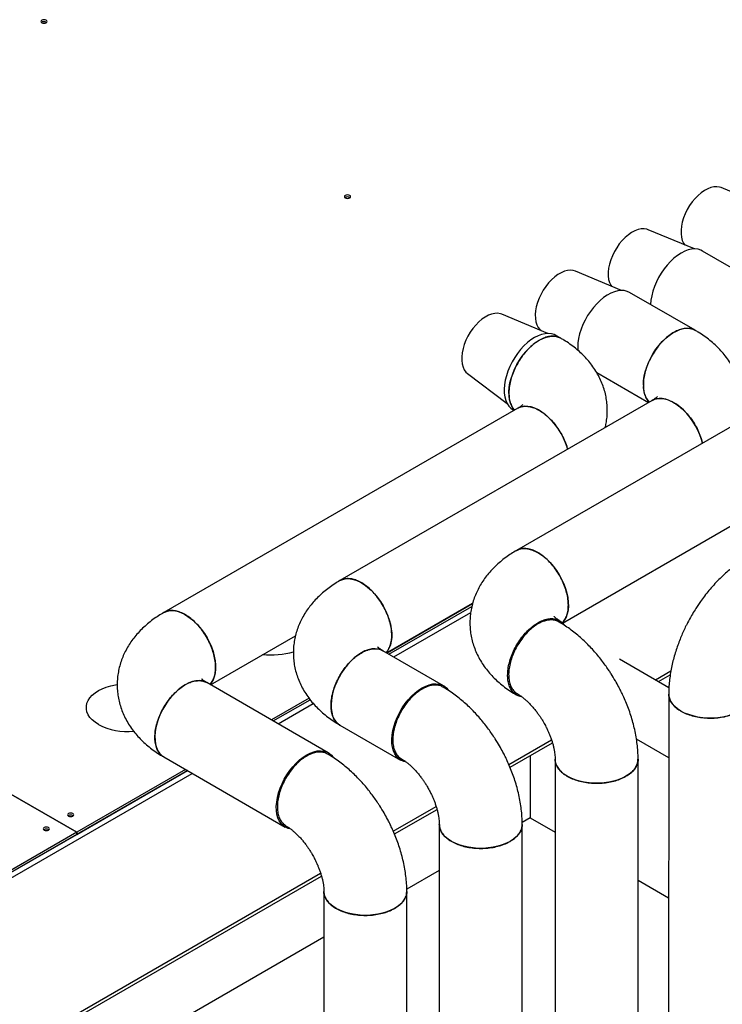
# Model space of a CAD drawing. Header units: millimetres. Extents: x 0 to 841, y 0 to 594.
# Tile 192 of 256: x 765 to 781, y 220 to 243. Entities that reach past the tile are written whole.
import ezdxf

# ---------------------------------------------------------------- set-up
doc = ezdxf.new("R2010")
doc.units = ezdxf.units.MM
doc.layers.add('TRAIT-FORT', color=4, linetype='Continuous', lineweight=25)

msp = doc.modelspace()

# ---------------------------------------------------------------- linework, layer by layer
at = {"layer": 'TRAIT-FORT', "color": 4, "linetype": 'Continuous', "lineweight": 25}
for p, q in [((739.657, 239.685), (766.018, 224.467)), ((766.019, 224.468), (739.658, 239.685)), ((782.102, 239.038), (781.028, 239.488)), ((780.405, 238.058), (779.331, 238.508)), ((783.543, 236.295), (780.596, 238.011)), ((778.704, 237.092), (777.634, 237.54)), ((780.424, 236.163), (778.896, 237.045)), ((776.989, 236.091), (775.92, 236.539)), ((776.836, 236.158), (776.847, 236.15)), ((777.292, 235.98), (777.182, 236.044)), ((777.689, 235.771), (777.693, 235.688)), ((775.122, 235.157), (776.045, 234.455)), ((778.131, 235.178), (779.338, 234.481)), ((779.424, 234.531), (772.15, 230.332)), ((782.54, 234.657), (776.263, 231.033)), ((776.292, 234.347), (768.047, 229.587)), ((776.182, 234.312), (776.206, 234.298)), ((777.335, 229.343), (783.54, 232.925)), ((773.236, 228.649), (775.241, 229.807)), ((775.235, 229.788), (773.249, 228.641)), ((773.291, 228.617), (775.223, 229.732)), ((773.404, 228.552), (775.195, 229.585)), ((769.133, 227.905), (771.114, 229.049)), ((774.564, 227.882), (773.15, 228.699)), ((779.812, 227.836), (778.662, 228.5)), ((779.496, 228.018), (779.859, 228.227)), ((779.567, 227.978), (779.843, 228.137)), ((771.875, 226.322), (769.047, 227.955)), ((771.43, 227.591), (770.553, 227.085)), ((779.808, 227.687), (779.802, 218.504)), ((770.595, 227.061), (771.455, 227.557)), ((770.708, 226.995), (771.529, 227.469)), ((772.15, 226.967), (773.564, 226.15)), ((776.083, 226.048), (777.078, 226.622)), ((776.112, 225.983), (777.099, 226.553)), ((779.807, 226.206), (779.056, 226.64)), ((768.047, 226.223), (770.875, 224.59)), ((776.583, 226.255), (776.583, 224.801)), ((777.163, 226.169), (777.159, 216.973)), ((779.091, 216.972), (779.095, 226.169)), ((768.595, 225.906), (760.945, 221.489)), ((761.058, 221.424), (768.708, 225.841)), ((768.553, 225.93), (766.019, 224.468)), ((766.019, 224.419), (768.595, 225.906)), ((773.392, 224.494), (774.39, 225.071)), ((773.42, 224.429), (774.411, 225.001)), ((774.464, 224.65), (774.464, 215.418)), ((776.583, 224.801), (776.395, 224.693)), ((776.396, 215.418), (776.396, 224.65)), ((776.583, 224.801), (777.162, 224.467)), ((766.018, 224.467), (760.902, 221.514)), ((760.945, 221.489), (766.018, 224.418)), ((766.018, 224.418), (766.018, 224.467)), ((766.019, 224.419), (766.018, 224.419)), ((766.019, 224.468), (766.019, 224.419)), ((764.566, 219.399), (771.699, 223.517)), ((764.636, 219.358), (771.72, 223.448)), ((774.464, 223.578), (773.706, 223.14)), ((779.094, 223.352), (779.805, 222.941)), ((771.775, 223.09), (771.775, 213.869)), ((773.707, 213.869), (773.707, 223.09)), ((771.775, 222.026), (765.704, 218.521))]:
    msp.add_line(p, q, dxfattribs=at)
at = {"layer": 'TRAIT-FORT', "color": 4, "linetype": 'Continuous', "lineweight": 25, "flags": 128}
for points in [[(765.204, 243.33), (765.227, 243.321), (765.255, 243.317), (765.282, 243.321), (765.306, 243.33), (765.321, 243.343), (765.327, 243.359), (765.321, 243.375), (765.306, 243.388), (765.282, 243.397), (765.255, 243.401), (765.227, 243.397), (765.204, 243.388), (765.188, 243.375), (765.183, 243.359), (765.188, 243.343), (765.204, 243.33)], [(781.028, 239.488), (780.994, 239.499), (780.931, 239.51), (780.862, 239.507), (780.79, 239.491), (780.715, 239.462), (780.64, 239.422), (780.565, 239.37), (780.491, 239.307), (780.421, 239.235), (780.354, 239.155), (780.294, 239.068), (780.239, 238.976), (780.192, 238.88), (780.154, 238.783), (780.124, 238.686), (780.104, 238.59), (780.094, 238.498), (780.094, 238.41), (780.104, 238.33), (780.124, 238.257), (780.154, 238.194), (780.184, 238.151)], [(772.275, 239.248), (772.298, 239.239), (772.326, 239.235), (772.353, 239.239), (772.377, 239.248), (772.392, 239.261), (772.398, 239.277), (772.392, 239.293), (772.377, 239.306), (772.353, 239.315), (772.326, 239.319), (772.298, 239.315), (772.275, 239.306), (772.259, 239.293), (772.254, 239.277), (772.259, 239.261), (772.275, 239.248)], [(779.331, 238.508), (779.297, 238.52), (779.234, 238.53), (779.165, 238.527), (779.093, 238.511), (779.018, 238.483), (778.943, 238.442), (778.868, 238.39), (778.794, 238.327), (778.724, 238.255), (778.657, 238.175), (778.596, 238.088), (778.542, 237.996), (778.495, 237.901), (778.457, 237.803), (778.427, 237.706), (778.407, 237.61), (778.397, 237.518), (778.397, 237.431), (778.407, 237.35), (778.427, 237.277), (778.457, 237.214), (778.473, 237.189)], [(780.096, 237.962), (780.013, 237.908), (779.93, 237.843), (779.85, 237.769), (779.773, 237.685), (779.701, 237.595), (779.634, 237.498), (779.573, 237.396), (779.52, 237.29), (779.475, 237.183), (779.439, 237.075), (779.412, 236.968), (779.394, 236.864), (779.386, 236.763), (779.386, 236.762)], [(780.596, 238.011), (780.557, 238.031), (780.491, 238.051), (780.419, 238.058), (780.342, 238.053), (780.262, 238.035), (780.18, 238.004), (780.096, 237.962)], [(777.634, 237.54), (777.585, 237.556), (777.52, 237.563), (777.45, 237.557), (777.377, 237.538), (777.302, 237.506), (777.227, 237.462), (777.152, 237.407), (777.079, 237.342), (777.01, 237.268), (776.944, 237.186), (776.885, 237.098), (776.833, 237.005), (776.788, 236.909), (776.752, 236.811), (776.724, 236.714), (776.707, 236.619), (776.699, 236.528), (776.702, 236.442), (776.714, 236.363), (776.737, 236.293), (776.769, 236.232), (776.809, 236.182), (776.836, 236.158)], [(778.896, 237.045), (778.842, 237.071), (778.773, 237.088), (778.7, 237.092), (778.622, 237.084), (778.542, 237.062), (778.459, 237.029), (778.375, 236.983), (778.292, 236.927), (778.21, 236.859), (778.13, 236.783), (778.055, 236.697), (777.984, 236.605), (777.919, 236.506), (777.86, 236.403), (777.81, 236.297), (777.767, 236.189), (777.733, 236.081), (777.709, 235.974), (777.694, 235.871), (777.689, 235.771)], [(775.92, 236.539), (775.886, 236.55), (775.822, 236.561), (775.754, 236.558), (775.681, 236.542), (775.607, 236.513), (775.531, 236.473), (775.456, 236.421), (775.383, 236.358), (775.312, 236.286), (775.246, 236.206), (775.185, 236.119), (775.131, 236.027), (775.084, 235.931), (775.045, 235.834), (775.016, 235.737), (774.996, 235.641), (774.986, 235.549), (774.986, 235.461), (774.996, 235.381), (775.016, 235.308), (775.045, 235.245), (775.084, 235.192), (775.122, 235.157)], [(777.182, 236.044), (777.143, 236.063), (777.077, 236.083), (777.005, 236.091), (776.928, 236.085), (776.848, 236.067), (776.765, 236.037), (776.682, 235.994)], [(779.217, 234.889), (779.221, 234.989), (779.236, 235.092), (779.261, 235.199), (779.295, 235.307), (779.337, 235.415), (779.388, 235.521), (779.446, 235.624), (779.511, 235.723), (779.582, 235.815), (779.658, 235.901), (779.737, 235.977), (779.819, 236.045), (779.903, 236.101), (779.986, 236.147), (780.069, 236.181), (780.15, 236.202), (780.228, 236.21), (780.301, 236.206), (780.369, 236.189), (780.424, 236.163)], [(776.682, 235.994), (776.598, 235.94), (776.516, 235.876), (776.435, 235.801), (776.359, 235.718), (776.287, 235.627), (776.22, 235.53), (776.16, 235.428), (776.107, 235.322), (776.062, 235.214), (776.026, 235.106), (776, 234.999), (775.982, 234.895), (775.975, 234.794), (775.977, 234.699), (775.99, 234.61), (776.012, 234.529), (776.043, 234.458), (776.084, 234.397), (776.133, 234.346), (776.182, 234.312)], [(776.219, 234.305), (776.194, 234.333), (776.153, 234.394), (776.122, 234.466), (776.1, 234.546), (776.088, 234.635), (776.085, 234.73), (776.092, 234.831), (776.11, 234.936), (776.137, 235.043), (776.173, 235.151), (776.217, 235.258), (776.27, 235.364), (776.33, 235.466), (776.397, 235.563), (776.469, 235.654), (776.546, 235.737), (776.626, 235.812), (776.708, 235.877), (776.792, 235.931)], [(776.792, 235.931), (776.875, 235.973), (776.958, 236.004), (777.038, 236.022), (777.115, 236.027), (777.187, 236.019), (777.253, 235.999), (777.292, 235.98)], [(780.595, 233.534), (780.571, 233.62), (780.532, 233.728), (780.486, 233.836), (780.431, 233.94), (780.369, 234.041), (780.301, 234.137), (780.228, 234.226), (780.15, 234.307), (780.069, 234.38), (779.986, 234.442), (779.903, 234.493), (779.819, 234.532), (779.737, 234.56), (779.658, 234.575), (779.582, 234.577), (779.511, 234.566), (779.446, 234.543), (779.424, 234.531)], [(777.452, 233.392), (777.439, 233.437), (777.401, 233.545), (777.354, 233.652), (777.299, 233.757), (777.237, 233.858), (777.169, 233.954), (777.096, 234.043), (777.018, 234.124), (776.937, 234.196), (776.855, 234.258), (776.771, 234.31), (776.687, 234.349), (776.605, 234.377), (776.526, 234.391), (776.45, 234.393), (776.38, 234.383), (776.315, 234.359), (776.292, 234.347)], [(776.263, 231.033), (776.27, 231.037), (776.334, 231.064), (776.403, 231.078), (776.478, 231.079), (776.556, 231.067), (776.638, 231.043), (776.721, 231.006), (776.805, 230.958), (776.888, 230.898), (776.969, 230.829), (777.048, 230.75), (777.122, 230.663), (777.192, 230.568), (777.255, 230.469), (777.312, 230.365), (777.361, 230.258), (777.401, 230.15), (777.433, 230.042), (777.455, 229.936), (777.467, 229.833), (777.47, 229.735), (777.462, 229.643), (777.445, 229.558), (777.418, 229.482), (777.382, 229.415), (777.337, 229.359), (777.326, 229.348)], [(772.15, 230.332), (772.172, 230.343), (772.238, 230.367), (772.308, 230.378), (772.384, 230.376), (772.463, 230.361), (772.545, 230.333), (772.629, 230.294), (772.713, 230.243), (772.795, 230.18), (772.876, 230.108), (772.954, 230.027), (773.027, 229.938), (773.095, 229.842), (773.157, 229.741), (773.212, 229.636), (773.259, 229.529), (773.297, 229.421), (773.326, 229.314), (773.346, 229.208), (773.356, 229.106), (773.356, 229.01), (773.346, 228.919), (773.326, 228.837), (773.297, 228.763), (773.259, 228.699), (773.223, 228.656)], [(768.047, 229.587), (768.069, 229.599), (768.134, 229.623), (768.205, 229.634), (768.281, 229.632), (768.36, 229.617), (768.442, 229.589), (768.526, 229.55), (768.609, 229.498), (768.692, 229.436), (768.773, 229.364), (768.851, 229.283), (768.924, 229.194), (768.992, 229.098), (769.054, 228.997), (769.109, 228.892), (769.155, 228.785), (769.194, 228.677), (769.223, 228.569), (769.243, 228.464), (769.252, 228.362), (769.252, 228.266), (769.243, 228.175), (769.223, 228.093), (769.194, 228.019), (769.155, 227.955), (769.12, 227.912)], [(773.15, 228.699), (773.111, 228.718), (773.045, 228.738), (772.973, 228.745), (772.896, 228.74), (772.816, 228.722), (772.733, 228.692), (772.65, 228.649)], [(772.65, 228.649), (772.566, 228.595), (772.484, 228.53), (772.404, 228.456), (772.327, 228.373), (772.255, 228.282), (772.188, 228.185), (772.128, 228.083), (772.075, 227.977), (772.031, 227.869), (771.994, 227.761), (771.968, 227.654), (771.95, 227.549), (771.943, 227.449), (771.945, 227.354), (771.958, 227.265), (771.98, 227.184), (772.011, 227.113), (772.052, 227.052), (772.101, 227.001), (772.15, 226.967)], [(766.524, 226.98), (766.446, 227.03), (766.38, 227.085), (766.326, 227.145), (766.285, 227.208), (766.257, 227.273), (766.243, 227.34), (766.243, 227.407), (766.257, 227.474), (766.285, 227.54), (766.326, 227.602), (766.38, 227.662), (766.446, 227.717), (766.524, 227.768), (766.611, 227.812), (766.707, 227.851), (766.81, 227.882), (766.919, 227.906), (766.96, 227.913)], [(768.547, 227.905), (768.463, 227.851), (768.381, 227.786), (768.3, 227.712), (768.224, 227.629), (768.152, 227.538), (768.085, 227.441), (768.025, 227.339), (767.972, 227.233), (767.927, 227.125), (767.891, 227.017), (767.865, 226.91), (767.847, 226.805), (767.84, 226.705), (767.842, 226.61), (767.855, 226.521), (767.877, 226.44), (767.908, 226.369), (767.949, 226.308), (767.998, 226.257), (768.047, 226.223)], [(769.047, 227.955), (769.008, 227.974), (768.942, 227.994), (768.87, 228.001), (768.793, 227.996), (768.713, 227.978), (768.63, 227.948), (768.547, 227.905)], [(773.677, 226.109), (773.635, 226.12), (773.571, 226.146), (773.515, 226.185), (773.466, 226.235), (773.426, 226.297), (773.394, 226.368), (773.372, 226.449), (773.36, 226.537), (773.357, 226.632), (773.365, 226.733), (773.382, 226.838), (773.409, 226.945), (773.445, 227.053), (773.489, 227.161), (773.542, 227.266), (773.602, 227.368), (773.669, 227.465), (773.741, 227.556), (773.818, 227.64), (773.898, 227.714), (773.98, 227.779), (774.064, 227.833)], [(774.064, 227.833), (774.148, 227.875), (774.23, 227.906), (774.31, 227.924), (774.387, 227.929), (774.459, 227.922), (774.526, 227.901), (774.586, 227.869), (774.638, 227.824), (774.672, 227.783)], [(781.457, 227.292), (781.37, 227.247), (781.274, 227.209), (781.171, 227.177), (781.062, 227.154), (780.948, 227.137), (780.833, 227.129), (780.716, 227.129), (780.6, 227.138), (780.487, 227.154), (780.378, 227.178), (780.274, 227.209), (780.178, 227.247), (780.091, 227.292), (780.014, 227.343), (779.948, 227.398), (779.893, 227.458), (779.852, 227.521), (779.824, 227.586), (779.81, 227.653), (779.808, 227.687)], [(770.988, 224.549), (770.946, 224.559), (770.883, 224.586), (770.826, 224.624), (770.777, 224.675), (770.737, 224.736), (770.705, 224.808), (770.683, 224.888), (770.671, 224.977), (770.668, 225.072), (770.676, 225.173), (770.693, 225.277), (770.72, 225.384), (770.756, 225.493), (770.801, 225.6), (770.853, 225.706), (770.913, 225.808), (770.98, 225.905), (771.052, 225.996), (771.129, 226.079), (771.209, 226.154), (771.291, 226.218), (771.375, 226.272)], [(771.375, 226.272), (771.459, 226.315), (771.541, 226.345), (771.621, 226.363), (771.698, 226.369), (771.77, 226.361), (771.837, 226.341), (771.897, 226.308), (771.95, 226.263), (771.984, 226.223)], [(778.812, 225.774), (778.725, 225.73), (778.629, 225.691), (778.525, 225.66), (778.416, 225.636), (778.303, 225.62), (778.187, 225.612), (778.071, 225.612), (777.955, 225.62), (777.842, 225.636), (777.732, 225.66), (777.629, 225.692), (777.533, 225.73), (777.446, 225.775), (777.368, 225.825), (777.302, 225.881), (777.248, 225.94), (777.207, 226.003), (777.179, 226.069), (777.165, 226.136), (777.163, 226.169)], [(779.095, 226.169), (779.093, 226.135), (779.079, 226.068), (779.051, 226.003), (779.01, 225.94), (778.956, 225.88), (778.889, 225.825), (778.812, 225.774)], [(765.826, 224.846), (765.85, 224.837), (765.877, 224.834), (765.905, 224.837), (765.928, 224.846), (765.944, 224.86), (765.949, 224.876), (765.944, 224.892), (765.928, 224.905), (765.905, 224.914), (765.877, 224.917), (765.85, 224.914), (765.826, 224.905), (765.811, 224.892), (765.805, 224.876), (765.811, 224.86), (765.826, 224.846)], [(765.261, 224.52), (765.284, 224.511), (765.311, 224.508), (765.339, 224.511), (765.362, 224.52), (765.378, 224.533), (765.383, 224.549), (765.378, 224.565), (765.362, 224.579), (765.339, 224.588), (765.311, 224.591), (765.284, 224.588), (765.261, 224.579), (765.245, 224.565), (765.239, 224.549), (765.245, 224.533), (765.261, 224.52)], [(776.113, 224.256), (776.026, 224.211), (775.93, 224.173), (775.827, 224.141), (775.717, 224.118), (775.604, 224.102), (775.488, 224.093), (775.372, 224.093), (775.256, 224.102), (775.143, 224.118), (775.034, 224.141), (774.93, 224.173), (774.834, 224.211), (774.747, 224.256), (774.67, 224.306), (774.603, 224.362), (774.549, 224.421), (774.508, 224.484), (774.48, 224.55), (774.466, 224.616), (774.464, 224.65)], [(776.396, 224.65), (776.394, 224.616), (776.38, 224.55), (776.352, 224.484), (776.311, 224.421), (776.257, 224.362), (776.191, 224.306), (776.113, 224.256)], [(773.424, 222.695), (773.337, 222.651), (773.241, 222.612), (773.138, 222.581), (773.029, 222.557), (772.915, 222.541), (772.8, 222.533), (772.683, 222.533), (772.567, 222.541), (772.454, 222.557), (772.345, 222.581), (772.241, 222.612), (772.145, 222.651), (772.058, 222.695), (771.981, 222.746), (771.915, 222.801), (771.86, 222.861), (771.819, 222.924), (771.791, 222.989), (771.777, 223.056), (771.775, 223.09)], [(773.707, 223.09), (773.705, 223.056), (773.691, 222.989), (773.663, 222.924), (773.622, 222.861), (773.568, 222.801), (773.502, 222.746), (773.424, 222.695)]]:
    msp.add_lwpolyline(points, dxfattribs=at)
at = {"layer": 'TRAIT-FORT', "color": 4, "linetype": 'Continuous', "lineweight": 25}
for centre, radius, start, end in [((765.255, 243.252), 0.101, 54.8009, 125.1991), ((772.326, 239.17), 0.101, 54.8009, 125.1991), ((779.77, 234.851), 0.554, 176.0826, 221.0535), ((770.529, 230.599), 2, 264.8349, 285.5948), ((767.196, 228.268), 1.453, 242.4284, 275.8315), ((765.877, 224.769), 0.101, 54.8009, 125.1991), ((765.311, 224.442), 0.101, 54.8009, 125.1991)]:
    msp.add_arc(centre, radius, start, end, dxfattribs=at)
for points, knots in [([(780.422, 236.161), (780.413, 236.167), (780.377, 236.192), (780.301, 236.209), (780.194, 236.212), (780.081, 236.188), (779.962, 236.139), (779.842, 236.066), (779.725, 235.97), (779.613, 235.856), (779.51, 235.726), (779.419, 235.584), (779.342, 235.433), (779.282, 235.28), (779.24, 235.125), (779.219, 234.995), (779.217, 234.918), (779.217, 234.889)], [0, 0, 0, 0, 0.0233192, 0.0959531, 0.1665399, 0.2391738, 0.3097607, 0.3823946, 0.4529814, 0.5256153, 0.5962022, 0.6688361, 0.7394229, 0.8120568, 0.8826437, 0.9552776, 1, 1, 1, 1]), ([(781.445, 234.025), (781.447, 234.03), (781.464, 234.081), (781.484, 234.181), (781.504, 234.324), (781.511, 234.468), (781.506, 234.614), (781.488, 234.759), (781.457, 234.904), (781.413, 235.048), (781.356, 235.19), (781.285, 235.33), (781.2, 235.467), (781.104, 235.596), (781, 235.715), (780.889, 235.826), (780.767, 235.931), (780.637, 236.029), (780.521, 236.107), (780.448, 236.148), (780.423, 236.163)], [0, 0, 0, 0, 0.006749, 0.063248, 0.119709, 0.17631, 0.233239, 0.290671, 0.348782, 0.407801, 0.467976, 0.529575, 0.592878, 0.65817, 0.718111, 0.779195, 0.84131, 0.904265, 0.967805, 1, 1, 1, 1]), ([(777.29, 235.978), (777.281, 235.984), (777.245, 236.008), (777.169, 236.026), (777.063, 236.029), (776.949, 236.005), (776.83, 235.955), (776.711, 235.882), (776.593, 235.787), (776.482, 235.673), (776.378, 235.542), (776.288, 235.401), (776.21, 235.25), (776.15, 235.096), (776.108, 234.942), (776.088, 234.811), (776.086, 234.735), (776.085, 234.706)], [0, 0, 0, 0, 0.023319, 0.095953, 0.16654, 0.239174, 0.309761, 0.382395, 0.452981, 0.525615, 0.596202, 0.668836, 0.739423, 0.812057, 0.882644, 0.955278, 1, 1, 1, 1]), ([(778.328, 233.898), (778.336, 233.931), (778.355, 234.011), (778.372, 234.141), (778.38, 234.285), (778.374, 234.43), (778.356, 234.576), (778.326, 234.721), (778.281, 234.865), (778.224, 235.007), (778.153, 235.147), (778.068, 235.284), (777.972, 235.412), (777.868, 235.532), (777.757, 235.642), (777.636, 235.747), (777.505, 235.846), (777.39, 235.923), (777.316, 235.965), (777.291, 235.979)], [0, 0, 0, 0, 0.041312, 0.099095, 0.157021, 0.215284, 0.274061, 0.333533, 0.393934, 0.455518, 0.518559, 0.583344, 0.650165, 0.71151, 0.774024, 0.837594, 0.902024, 0.967051, 1, 1, 1, 1]), ([(776.085, 234.706), (776.087, 234.662), (776.09, 234.572), (776.122, 234.457), (776.164, 234.366), (776.204, 234.324), (776.221, 234.307)], [0, 0, 0, 0, 0.264922, 0.537526, 0.802448, 1, 1, 1, 1]), ([(779.217, 234.889), (779.218, 234.845), (779.222, 234.755), (779.253, 234.64), (779.296, 234.549), (779.336, 234.507), (779.353, 234.49)], [0, 0, 0, 0, 0.264747, 0.537171, 0.801917, 1, 1, 1, 1]), ([(779.544, 234.622), (779.544, 234.621), (779.544, 234.621), (779.534, 234.61), (779.516, 234.594), (779.489, 234.572), (779.458, 234.551), (779.432, 234.536), (779.423, 234.531)], [0, 0, 0, 0, 0.1565727, 0.3427163, 0.5256676, 0.7076219, 0.8896125, 1, 1, 1, 1]), ([(779.425, 234.527), (779.434, 234.534), (779.47, 234.559), (779.548, 234.577), (779.653, 234.579), (779.768, 234.555), (779.886, 234.505), (780.006, 234.432), (780.123, 234.337), (780.235, 234.222), (780.338, 234.092), (780.429, 233.95), (780.505, 233.8), (780.562, 233.659), (780.584, 233.57), (780.593, 233.533)], [0, 0, 0, 0, 0.029048, 0.1117845, 0.194521, 0.2772576, 0.3599941, 0.4427306, 0.5254671, 0.6082037, 0.6909402, 0.7736767, 0.8564132, 0.9391498, 1, 1, 1, 1]), ([(776.412, 234.438), (776.412, 234.438), (776.412, 234.437), (776.402, 234.427), (776.385, 234.411), (776.357, 234.389), (776.326, 234.367), (776.301, 234.353), (776.291, 234.347)], [0, 0, 0, 0, 0.156573, 0.342716, 0.525668, 0.707622, 0.889613, 1, 1, 1, 1]), ([(776.293, 234.344), (776.302, 234.351), (776.339, 234.375), (776.416, 234.393), (776.522, 234.396), (776.636, 234.372), (776.754, 234.322), (776.874, 234.249), (776.991, 234.153), (777.103, 234.039), (777.206, 233.909), (777.297, 233.767), (777.373, 233.616), (777.425, 233.489), (777.444, 233.415), (777.45, 233.391)], [0, 0, 0, 0, 0.029718, 0.114361, 0.199004, 0.283648, 0.368291, 0.452935, 0.537578, 0.622222, 0.706865, 0.791509, 0.876152, 0.960795, 1, 1, 1, 1]), ([(776.263, 231.033), (776.222, 231.009), (776.135, 230.957), (776.009, 230.87), (775.885, 230.772), (775.769, 230.668), (775.662, 230.558), (775.564, 230.441), (775.476, 230.32), (775.399, 230.194), (775.333, 230.063), (775.277, 229.929), (775.234, 229.791), (775.202, 229.65), (775.182, 229.508), (775.175, 229.363), (775.18, 229.218), (775.198, 229.073), (775.229, 228.927), (775.273, 228.784), (775.331, 228.641), (775.402, 228.502), (775.487, 228.365), (775.582, 228.236), (775.687, 228.116), (775.798, 228.006), (775.919, 227.901), (776.05, 227.803), (776.165, 227.725), (776.239, 227.683), (776.264, 227.669)], [0, 0, 0, 0, 0.032729, 0.069959, 0.107142, 0.144149, 0.180865, 0.21721, 0.253145, 0.288673, 0.323832, 0.358687, 0.393322, 0.427832, 0.462318, 0.49689, 0.531662, 0.566742, 0.602236, 0.638285, 0.675039, 0.712664, 0.751329, 0.79121, 0.827822, 0.865132, 0.903072, 0.941525, 0.980335, 1, 1, 1, 1]), ([(777.47, 229.759), (777.468, 229.805), (777.464, 229.899), (777.433, 230.05), (777.385, 230.205), (777.318, 230.358), (777.236, 230.506), (777.14, 230.644), (777.033, 230.769), (776.92, 230.876), (776.801, 230.964), (776.682, 231.029), (776.564, 231.07), (776.453, 231.084), (776.35, 231.074), (776.292, 231.047), (776.263, 231.033)], [0, 0, 0, 0, 0.070579, 0.143204, 0.213783, 0.286408, 0.356987, 0.429612, 0.50019, 0.572816, 0.643394, 0.71602, 0.786598, 0.859224, 0.929802, 1, 1, 1, 1]), ([(781.658, 230.888), (781.653, 230.885), (781.599, 230.856), (781.5, 230.792), (781.361, 230.695), (781.227, 230.588), (781.098, 230.475), (780.974, 230.356), (780.856, 230.231), (780.746, 230.104), (780.643, 229.975), (780.556, 229.857), (780.483, 229.75), (780.412, 229.641), (780.365, 229.562), (780.338, 229.515)], [0, 0, 0, 0, 0.0093346, 0.1013723, 0.1932041, 0.2845152, 0.3751158, 0.4648102, 0.5533136, 0.6400512, 0.7235545, 0.8040714, 0.8612982, 0.9185476, 1, 1, 1, 1]), ([(772.15, 230.331), (772.109, 230.307), (772.022, 230.256), (771.896, 230.168), (771.772, 230.071), (771.656, 229.966), (771.549, 229.856), (771.451, 229.74), (771.363, 229.618), (771.286, 229.492), (771.22, 229.362), (771.164, 229.227), (771.121, 229.089), (771.089, 228.949), (771.069, 228.806), (771.062, 228.662), (771.067, 228.516), (771.085, 228.371), (771.116, 228.226), (771.16, 228.082), (771.218, 227.94), (771.289, 227.8), (771.374, 227.663), (771.469, 227.534), (771.574, 227.415), (771.685, 227.304), (771.806, 227.199), (771.937, 227.101), (772.052, 227.023), (772.126, 226.982), (772.151, 226.967)], [0, 0, 0, 0, 0.0327286, 0.0699585, 0.1071424, 0.1441491, 0.1808652, 0.2172101, 0.2531449, 0.2886725, 0.3238315, 0.358687, 0.3933221, 0.4278315, 0.4623177, 0.4968895, 0.531662, 0.5667416, 0.6022358, 0.6382845, 0.6750394, 0.7126637, 0.7513293, 0.7912096, 0.8278216, 0.8651317, 0.9030718, 0.9415249, 0.9803347, 1, 1, 1, 1]), ([(773.357, 229.057), (773.355, 229.104), (773.351, 229.198), (773.32, 229.349), (773.272, 229.504), (773.205, 229.656), (773.123, 229.805), (773.027, 229.942), (772.92, 230.068), (772.807, 230.175), (772.688, 230.263), (772.569, 230.327), (772.451, 230.368), (772.34, 230.382), (772.237, 230.373), (772.179, 230.345), (772.15, 230.331)], [0, 0, 0, 0, 0.0705786, 0.143204, 0.2137825, 0.2864079, 0.3569865, 0.4296119, 0.5001905, 0.5728158, 0.6433944, 0.7160198, 0.7865984, 0.8592238, 0.9298023, 1, 1, 1, 1]), ([(777.325, 229.35), (777.33, 229.355), (777.362, 229.379), (777.404, 229.445), (777.447, 229.549), (777.467, 229.657), (777.469, 229.731), (777.47, 229.759)], [0, 0, 0, 0, 0.05335, 0.317221, 0.573656, 0.837528, 1, 1, 1, 1]), ([(768.047, 229.587), (768.006, 229.563), (767.919, 229.511), (767.793, 229.424), (767.669, 229.327), (767.553, 229.222), (767.446, 229.112), (767.348, 228.996), (767.26, 228.874), (767.183, 228.748), (767.116, 228.618), (767.061, 228.483), (767.018, 228.345), (766.986, 228.205), (766.966, 228.062), (766.959, 227.918), (766.964, 227.772), (766.982, 227.627), (767.013, 227.482), (767.057, 227.338), (767.115, 227.196), (767.186, 227.056), (767.271, 226.919), (767.366, 226.79), (767.471, 226.671), (767.582, 226.56), (767.703, 226.455), (767.834, 226.357), (767.949, 226.279), (768.023, 226.238), (768.048, 226.223)], [0, 0, 0, 0, 0.032729, 0.069959, 0.107142, 0.144149, 0.180865, 0.21721, 0.253145, 0.288673, 0.323832, 0.358687, 0.393322, 0.427832, 0.462318, 0.49689, 0.531662, 0.566742, 0.602236, 0.638285, 0.675039, 0.712664, 0.751329, 0.79121, 0.827822, 0.865132, 0.903072, 0.941525, 0.980335, 1, 1, 1, 1]), ([(769.254, 228.313), (769.252, 228.36), (769.248, 228.454), (769.217, 228.605), (769.168, 228.76), (769.102, 228.912), (769.019, 229.061), (768.924, 229.198), (768.817, 229.324), (768.704, 229.431), (768.585, 229.519), (768.466, 229.583), (768.348, 229.624), (768.237, 229.638), (768.134, 229.629), (768.076, 229.601), (768.047, 229.587)], [0, 0, 0, 0, 0.070579, 0.143204, 0.213783, 0.286408, 0.356987, 0.429612, 0.50019, 0.572816, 0.643394, 0.71602, 0.786598, 0.859224, 0.929802, 1, 1, 1, 1]), ([(776.056, 228.126), (776.058, 228.173), (776.062, 228.267), (776.093, 228.419), (776.141, 228.573), (776.208, 228.726), (776.29, 228.874), (776.386, 229.013), (776.493, 229.137), (776.607, 229.245), (776.725, 229.332), (776.845, 229.397), (776.962, 229.437), (777.074, 229.451), (777.177, 229.44), (777.267, 229.402), (777.334, 229.352), (777.363, 229.308), (777.374, 229.292)], [0, 0, 0, 0, 0.064387, 0.128774, 0.193161, 0.257548, 0.321935, 0.386322, 0.450708, 0.515095, 0.579482, 0.643869, 0.708256, 0.772643, 0.83703, 0.901417, 0.965804, 1, 1, 1, 1]), ([(777.244, 229.368), (777.236, 229.374), (777.201, 229.398), (777.127, 229.415), (777.024, 229.418), (776.903, 229.392), (776.775, 229.335), (776.648, 229.249), (776.537, 229.152), (776.431, 229.036), (776.335, 228.907), (776.251, 228.766), (776.181, 228.62), (776.128, 228.47), (776.093, 228.323), (776.077, 228.181), (776.081, 228.05), (776.104, 227.932), (776.146, 227.832), (776.203, 227.75), (776.255, 227.715), (776.28, 227.698)], [0, 0, 0, 0, 0.0177231, 0.0721839, 0.1251097, 0.1795704, 0.2499578, 0.3028837, 0.3573444, 0.4102703, 0.464731, 0.5176569, 0.5721176, 0.6250435, 0.6795042, 0.7324301, 0.7868908, 0.8398167, 0.8942774, 0.9472032, 1, 1, 1, 1]), ([(777.263, 229.4), (777.252, 229.407), (777.227, 229.422), (777.196, 229.443), (777.17, 229.463), (777.153, 229.479), (777.143, 229.49), (777.142, 229.491), (777.142, 229.492)], [0, 0, 0, 0, 0.128227, 0.300727, 0.473567, 0.647918, 0.825152, 1, 1, 1, 1]), ([(780.338, 229.515), (780.306, 229.459), (780.262, 229.379), (780.201, 229.26), (780.151, 229.155), (780.096, 229.03), (780.043, 228.896), (779.993, 228.755), (779.946, 228.609), (779.906, 228.458), (779.871, 228.304), (779.843, 228.147), (779.823, 227.99), (779.81, 227.835), (779.809, 227.734), (779.809, 227.686)], [0, 0, 0, 0, 0.096747, 0.136478, 0.202335, 0.270724, 0.344109, 0.420716, 0.499867, 0.581032, 0.66385, 0.748051, 0.833421, 0.919763, 1, 1, 1, 1]), ([(778.565, 227.997), (778.533, 228.053), (778.486, 228.131), (778.413, 228.243), (778.347, 228.338), (778.266, 228.449), (778.177, 228.562), (778.08, 228.676), (777.976, 228.789), (777.866, 228.9), (777.75, 229.007), (777.629, 229.109), (777.502, 229.206), (777.374, 229.294), (777.288, 229.346), (777.246, 229.37)], [0, 0, 0, 0, 0.096728, 0.136451, 0.202295, 0.270672, 0.344042, 0.420634, 0.499769, 0.580919, 0.66372, 0.747905, 0.833258, 0.919583, 1, 1, 1, 1]), ([(773.222, 228.657), (773.224, 228.658), (773.252, 228.68), (773.29, 228.744), (773.334, 228.848), (773.354, 228.955), (773.356, 229.029), (773.357, 229.057)], [0, 0, 0, 0, 0.020105, 0.293243, 0.558684, 0.831822, 1, 1, 1, 1]), ([(771.943, 227.424), (771.945, 227.471), (771.948, 227.565), (771.979, 227.716), (772.028, 227.871), (772.094, 228.023), (772.177, 228.172), (772.272, 228.31), (772.379, 228.435), (772.493, 228.542), (772.612, 228.63), (772.731, 228.695), (772.849, 228.735), (772.96, 228.749), (773.063, 228.74), (773.121, 228.712), (773.15, 228.698)], [0, 0, 0, 0, 0.070541, 0.143128, 0.213669, 0.286256, 0.356797, 0.429384, 0.499925, 0.572512, 0.643053, 0.71564, 0.786181, 0.858768, 0.929309, 1, 1, 1, 1]), ([(773.15, 228.699), (773.139, 228.705), (773.114, 228.72), (773.083, 228.741), (773.057, 228.762), (773.04, 228.778), (773.03, 228.788), (773.029, 228.79), (773.029, 228.79)], [0, 0, 0, 0, 0.128227, 0.300726, 0.473567, 0.647917, 0.825152, 1, 1, 1, 1]), ([(769.119, 227.913), (769.121, 227.914), (769.149, 227.936), (769.187, 228), (769.231, 228.104), (769.251, 228.211), (769.253, 228.285), (769.254, 228.313)], [0, 0, 0, 0, 0.020105, 0.293243, 0.558684, 0.831822, 1, 1, 1, 1]), ([(769.047, 227.955), (769.036, 227.961), (769.011, 227.976), (768.98, 227.997), (768.954, 228.018), (768.937, 228.034), (768.927, 228.044), (768.926, 228.046), (768.926, 228.046)], [0, 0, 0, 0, 0.128227, 0.300727, 0.473567, 0.647918, 0.825152, 1, 1, 1, 1]), ([(776.383, 227.629), (776.372, 227.63), (776.327, 227.634), (776.258, 227.667), (776.181, 227.727), (776.121, 227.812), (776.079, 227.918), (776.058, 228.024), (776.056, 228.098), (776.056, 228.126)], [0, 0, 0, 0, 0.052495, 0.220954, 0.389412, 0.557871, 0.72633, 0.894788, 1, 1, 1, 1]), ([(767.84, 226.68), (767.842, 226.727), (767.845, 226.822), (767.876, 226.973), (767.925, 227.128), (767.992, 227.281), (768.074, 227.429), (768.17, 227.567), (768.277, 227.691), (768.391, 227.799), (768.509, 227.886), (768.629, 227.951), (768.746, 227.991), (768.858, 228.006), (768.96, 227.995), (769.018, 227.968), (769.047, 227.954)], [0, 0, 0, 0, 0.071564, 0.143128, 0.214692, 0.286256, 0.35782, 0.429384, 0.500948, 0.572512, 0.644076, 0.71564, 0.787204, 0.858768, 0.930332, 1, 1, 1, 1]), ([(774.545, 227.85), (774.537, 227.856), (774.502, 227.88), (774.428, 227.897), (774.326, 227.9), (774.204, 227.874), (774.076, 227.817), (773.949, 227.731), (773.838, 227.634), (773.732, 227.518), (773.636, 227.389), (773.552, 227.248), (773.483, 227.102), (773.429, 226.952), (773.395, 226.805), (773.379, 226.663), (773.382, 226.532), (773.405, 226.414), (773.447, 226.314), (773.505, 226.232), (773.556, 226.197), (773.581, 226.18)], [0, 0, 0, 0, 0.017723, 0.072184, 0.12511, 0.17957, 0.249958, 0.302884, 0.357344, 0.41027, 0.464731, 0.517657, 0.572118, 0.625043, 0.679504, 0.73243, 0.786891, 0.839817, 0.894277, 0.947203, 1, 1, 1, 1]), ([(775.867, 226.479), (775.834, 226.535), (775.787, 226.613), (775.714, 226.725), (775.649, 226.82), (775.567, 226.931), (775.478, 227.044), (775.381, 227.158), (775.278, 227.271), (775.167, 227.382), (775.051, 227.489), (774.93, 227.591), (774.803, 227.688), (774.676, 227.776), (774.589, 227.828), (774.547, 227.853)], [0, 0, 0, 0, 0.096728, 0.136451, 0.202295, 0.270672, 0.344042, 0.420634, 0.499769, 0.580919, 0.66372, 0.747905, 0.833258, 0.919583, 1, 1, 1, 1]), ([(779.094, 226.168), (779.095, 226.174), (779.096, 226.234), (779.09, 226.352), (779.075, 226.521), (779.05, 226.69), (779.017, 226.859), (778.975, 227.026), (778.927, 227.19), (778.871, 227.349), (778.811, 227.503), (778.752, 227.637), (778.696, 227.754), (778.637, 227.87), (778.592, 227.95), (778.565, 227.997)], [0, 0, 0, 0, 0.0091206, 0.1011782, 0.1930298, 0.2843607, 0.3749808, 0.4646946, 0.5532171, 0.6399734, 0.7234948, 0.8040291, 0.8612682, 0.91853, 1, 1, 1, 1]), ([(776.28, 227.698), (776.28, 227.697), (776.295, 227.69), (776.33, 227.667), (776.384, 227.629), (776.443, 227.582), (776.505, 227.528), (776.568, 227.466), (776.63, 227.399), (776.69, 227.328), (776.744, 227.258), (776.789, 227.195), (776.831, 227.132), (776.865, 227.079), (776.885, 227.043), (776.892, 227.031)], [0, 0, 0, 0, 0.001003, 0.092799, 0.185703, 0.279755, 0.374807, 0.470499, 0.566129, 0.66022, 0.748699, 0.82179, 0.884229, 0.961937, 1, 1, 1, 1]), ([(779.809, 227.686), (779.808, 227.685), (779.804, 227.653), (779.82, 227.589), (779.859, 227.498), (779.928, 227.412), (780.007, 227.343), (780.068, 227.305), (780.091, 227.291)], [0, 0, 0, 0, 0.007089, 0.218726, 0.4365, 0.648137, 0.865911, 1, 1, 1, 1]), ([(780.091, 227.291), (780.131, 227.27), (780.211, 227.228), (780.353, 227.181), (780.506, 227.147), (780.665, 227.129), (780.83, 227.126), (780.991, 227.139), (781.147, 227.168), (781.307, 227.216), (781.449, 227.282), (781.565, 227.361), (781.649, 227.442), (781.706, 227.531), (781.737, 227.613), (781.737, 227.665), (781.737, 227.686)], [0, 0, 0, 0, 0.070572, 0.143191, 0.213763, 0.286381, 0.356954, 0.429572, 0.500144, 0.572763, 0.666618, 0.737191, 0.809809, 0.880381, 0.953, 1, 1, 1, 1]), ([(772.15, 226.967), (772.149, 226.967), (772.118, 226.98), (772.069, 227.027), (772.008, 227.109), (771.966, 227.216), (771.945, 227.322), (771.943, 227.396), (771.943, 227.424)], [0, 0, 0, 0, 0.007835, 0.219313, 0.436924, 0.648401, 0.866012, 1, 1, 1, 1]), ([(776.892, 227.031), (776.911, 226.997), (776.938, 226.949), (776.974, 226.877), (777.003, 226.815), (777.035, 226.741), (777.064, 226.664), (777.091, 226.585), (777.114, 226.507), (777.132, 226.43), (777.146, 226.357), (777.156, 226.288), (777.161, 226.226), (777.163, 226.186), (777.163, 226.169), (777.163, 226.168)], [0, 0, 0, 0, 0.109547, 0.154584, 0.228975, 0.305837, 0.387692, 0.472282, 0.558585, 0.645774, 0.733252, 0.8206, 0.907559, 0.994025, 1, 1, 1, 1]), ([(768.047, 226.223), (768.046, 226.223), (768.015, 226.236), (767.966, 226.284), (767.904, 226.366), (767.863, 226.472), (767.842, 226.579), (767.84, 226.652), (767.84, 226.68)], [0, 0, 0, 0, 0.007835, 0.222378, 0.436921, 0.651463, 0.866006, 1, 1, 1, 1]), ([(776.396, 224.65), (776.396, 224.656), (776.397, 224.716), (776.391, 224.834), (776.376, 225.003), (776.351, 225.172), (776.318, 225.341), (776.277, 225.508), (776.228, 225.672), (776.172, 225.832), (776.112, 225.985), (776.053, 226.119), (775.998, 226.236), (775.939, 226.352), (775.893, 226.432), (775.867, 226.479)], [0, 0, 0, 0, 0.009121, 0.101178, 0.19303, 0.284361, 0.374981, 0.464695, 0.553217, 0.639973, 0.723495, 0.804029, 0.861268, 0.91853, 1, 1, 1, 1]), ([(771.857, 226.29), (771.848, 226.296), (771.813, 226.32), (771.739, 226.337), (771.637, 226.34), (771.515, 226.314), (771.388, 226.257), (771.26, 226.171), (771.149, 226.074), (771.043, 225.958), (770.947, 225.828), (770.863, 225.688), (770.794, 225.541), (770.741, 225.391), (770.706, 225.245), (770.69, 225.102), (770.693, 224.972), (770.716, 224.853), (770.758, 224.754), (770.816, 224.672), (770.867, 224.637), (770.892, 224.62)], [0, 0, 0, 0, 0.017723, 0.072184, 0.12511, 0.17957, 0.249958, 0.302884, 0.357344, 0.41027, 0.464731, 0.517657, 0.572118, 0.625043, 0.679504, 0.73243, 0.786891, 0.839817, 0.894277, 0.947203, 1, 1, 1, 1]), ([(773.178, 224.919), (773.145, 224.974), (773.098, 225.052), (773.025, 225.165), (772.96, 225.26), (772.878, 225.371), (772.789, 225.483), (772.693, 225.598), (772.589, 225.711), (772.478, 225.822), (772.362, 225.929), (772.241, 226.031), (772.114, 226.127), (771.987, 226.216), (771.9, 226.267), (771.858, 226.292)], [0, 0, 0, 0, 0.096728, 0.136451, 0.202295, 0.270672, 0.344042, 0.420634, 0.499769, 0.580919, 0.66372, 0.747905, 0.833258, 0.919583, 1, 1, 1, 1]), ([(773.581, 226.18), (773.581, 226.18), (773.596, 226.172), (773.631, 226.149), (773.686, 226.111), (773.745, 226.064), (773.806, 226.01), (773.869, 225.948), (773.931, 225.881), (773.991, 225.81), (774.045, 225.74), (774.091, 225.677), (774.132, 225.614), (774.166, 225.561), (774.187, 225.525), (774.193, 225.513)], [0, 0, 0, 0, 0.001003, 0.092799, 0.185703, 0.279755, 0.374807, 0.470499, 0.566129, 0.66022, 0.748699, 0.82179, 0.884229, 0.961937, 1, 1, 1, 1]), ([(777.166, 226.168), (777.165, 226.158), (777.162, 226.116), (777.184, 226.043), (777.233, 225.953), (777.308, 225.869), (777.407, 225.794), (777.525, 225.729), (777.662, 225.677), (777.811, 225.639), (777.97, 225.615), (778.133, 225.608), (778.296, 225.616), (778.454, 225.64), (778.603, 225.679), (778.722, 225.725), (778.787, 225.76), (778.812, 225.774)], [0, 0, 0, 0, 0.023714, 0.096318, 0.166877, 0.239481, 0.31004, 0.382644, 0.453202, 0.525807, 0.596365, 0.66897, 0.739528, 0.812133, 0.882691, 0.955296, 1, 1, 1, 1]), ([(778.812, 225.774), (778.848, 225.797), (778.921, 225.843), (779.003, 225.925), (779.061, 226.013), (779.092, 226.095), (779.092, 226.148), (779.092, 226.168)], [0, 0, 0, 0, 0.2116447, 0.429427, 0.6410717, 0.8588541, 1, 1, 1, 1]), ([(774.193, 225.513), (774.212, 225.479), (774.239, 225.431), (774.275, 225.359), (774.304, 225.297), (774.336, 225.223), (774.365, 225.146), (774.392, 225.067), (774.415, 224.989), (774.433, 224.912), (774.448, 224.839), (774.457, 224.77), (774.463, 224.708), (774.464, 224.668), (774.464, 224.651), (774.464, 224.65)], [0, 0, 0, 0, 0.1095467, 0.1545843, 0.2289749, 0.3058371, 0.3876918, 0.4722818, 0.5585852, 0.6457741, 0.7332523, 0.8206004, 0.9075586, 0.9940248, 1, 1, 1, 1]), ([(773.707, 223.09), (773.707, 223.095), (773.709, 223.156), (773.702, 223.274), (773.687, 223.443), (773.663, 223.612), (773.629, 223.78), (773.588, 223.947), (773.539, 224.111), (773.484, 224.271), (773.423, 224.424), (773.365, 224.558), (773.309, 224.675), (773.25, 224.791), (773.204, 224.872), (773.178, 224.919)], [0, 0, 0, 0, 0.009121, 0.101178, 0.19303, 0.284361, 0.374981, 0.464695, 0.553217, 0.639973, 0.723495, 0.804029, 0.861268, 0.91853, 1, 1, 1, 1]), ([(770.892, 224.619), (770.892, 224.619), (770.907, 224.611), (770.942, 224.589), (770.997, 224.551), (771.056, 224.504), (771.117, 224.449), (771.18, 224.388), (771.243, 224.32), (771.303, 224.249), (771.356, 224.18), (771.402, 224.116), (771.443, 224.054), (771.477, 224), (771.498, 223.965), (771.505, 223.953)], [0, 0, 0, 0, 0.001003, 0.092799, 0.185703, 0.279755, 0.374807, 0.470499, 0.566129, 0.66022, 0.748699, 0.82179, 0.884229, 0.961937, 1, 1, 1, 1]), ([(774.467, 224.65), (774.466, 224.64), (774.463, 224.598), (774.485, 224.525), (774.534, 224.435), (774.609, 224.351), (774.708, 224.276), (774.827, 224.211), (774.963, 224.159), (775.112, 224.121), (775.272, 224.097), (775.434, 224.09), (775.597, 224.098), (775.755, 224.122), (775.904, 224.161), (776.024, 224.207), (776.088, 224.242), (776.113, 224.256)], [0, 0, 0, 0, 0.023714, 0.096318, 0.166877, 0.239481, 0.31004, 0.382644, 0.453202, 0.525807, 0.596365, 0.66897, 0.739528, 0.812133, 0.882691, 0.955296, 1, 1, 1, 1]), ([(776.113, 224.256), (776.149, 224.279), (776.222, 224.325), (776.304, 224.407), (776.362, 224.495), (776.393, 224.577), (776.393, 224.63), (776.393, 224.65)], [0, 0, 0, 0, 0.211645, 0.429427, 0.641072, 0.858854, 1, 1, 1, 1]), ([(771.505, 223.953), (771.524, 223.919), (771.55, 223.871), (771.586, 223.799), (771.616, 223.736), (771.647, 223.662), (771.677, 223.585), (771.703, 223.507), (771.726, 223.428), (771.745, 223.351), (771.759, 223.278), (771.768, 223.21), (771.774, 223.148), (771.776, 223.108), (771.775, 223.091), (771.775, 223.09)], [0, 0, 0, 0, 0.109547, 0.154584, 0.228975, 0.305837, 0.387692, 0.472282, 0.558585, 0.645774, 0.733252, 0.8206, 0.907559, 0.994025, 1, 1, 1, 1]), ([(771.778, 223.09), (771.777, 223.079), (771.774, 223.037), (771.796, 222.965), (771.845, 222.874), (771.92, 222.791), (772.019, 222.715), (772.138, 222.651), (772.275, 222.598), (772.423, 222.56), (772.583, 222.537), (772.745, 222.529), (772.908, 222.538), (773.066, 222.562), (773.215, 222.601), (773.335, 222.647), (773.4, 222.682), (773.424, 222.695)], [0, 0, 0, 0, 0.023714, 0.096318, 0.166877, 0.239481, 0.31004, 0.382644, 0.453202, 0.525807, 0.596365, 0.66897, 0.739528, 0.812133, 0.882691, 0.955296, 1, 1, 1, 1]), ([(773.424, 222.695), (773.46, 222.718), (773.533, 222.765), (773.615, 222.846), (773.673, 222.935), (773.704, 223.017), (773.704, 223.069), (773.704, 223.09)], [0, 0, 0, 0, 0.211645, 0.429427, 0.641072, 0.858854, 1, 1, 1, 1])]:
    msp.add_open_spline(points, degree=3, knots=knots, dxfattribs=at)

doc.saveas('drawing.dxf')
